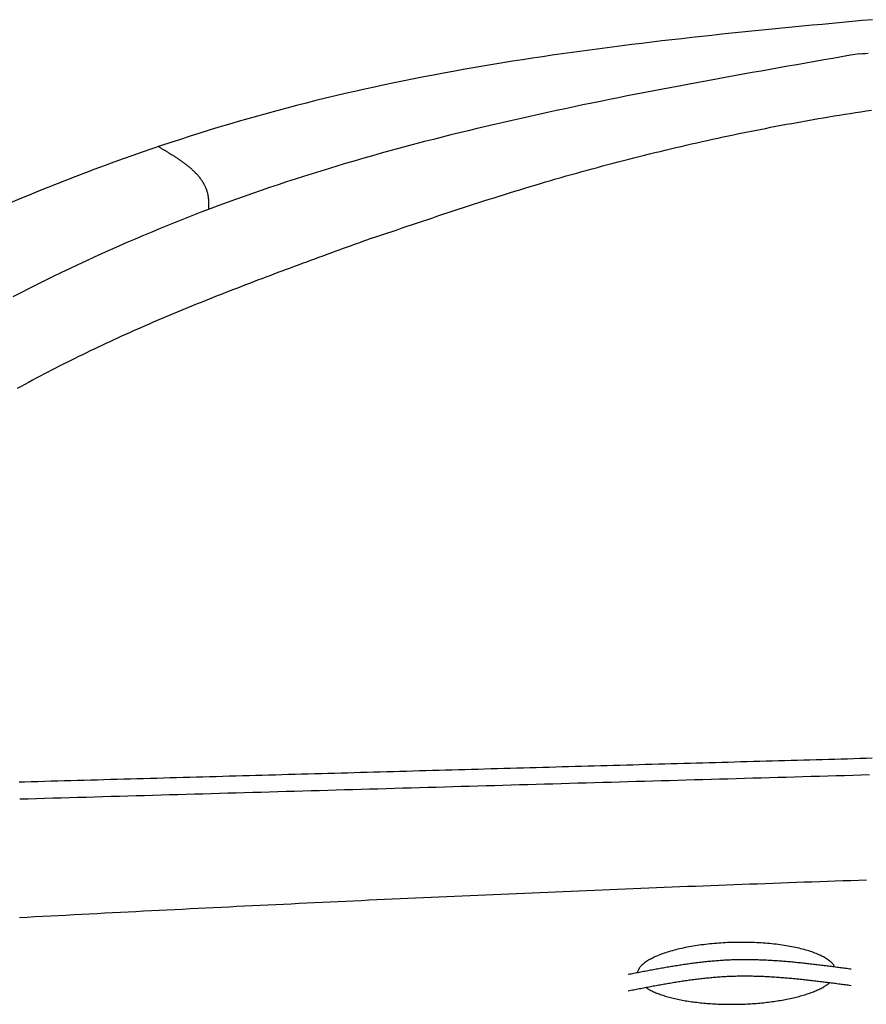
# Model space of a CAD drawing. Extents: x 562 to 7231, y 5917 to 11926.
# Tile 37 of 66: x 3029 to 3675, y 8897 to 9648. Entities that reach past the tile are written whole.
import ezdxf

# ---------------------------------------------------------------- set-up
doc = ezdxf.new("R2010")
doc.units = 0
doc.layers.add('CAR', color=10, linetype='CONTINUOUS')

msp = doc.modelspace()

# ---------------------------------------------------------------- linework, layer by layer
at = {"layer": 'CAR'}
for points in [[(3680.04, 9648.06, 0), (3672.38, 9647.36, 0), (3664.72, 9646.65, 0), (3657.05, 9645.93, 0), (3649.39, 9645.22, 0), (3641.73, 9644.5, 0), (3634.06, 9643.77, 0), (3626.4, 9643.04, 0), (3618.75, 9642.3, 0), (3611.09, 9641.55, 0), (3603.43, 9640.8, 0), (3595.78, 9640.04, 0), (3588.13, 9639.26, 0), (3580.48, 9638.48, 0), (3572.83, 9637.69, 0), (3565.18, 9636.89, 0), (3557.54, 9636.07, 0), (3549.9, 9635.25, 0), (3542.26, 9634.41, 0), (3534.62, 9633.55, 0), (3526.99, 9632.68, 0), (3519.36, 9631.8, 0), (3511.73, 9630.9, 0), (3504.1, 9629.98, 0), (3496.48, 9629.05, 0), (3488.86, 9628.1, 0), (3481.25, 9627.13, 0), (3473.64, 9626.14, 0), (3466.03, 9625.14, 0), (3458.43, 9624.11, 0), (3450.83, 9623.06, 0), (3443.24, 9621.99, 0), (3435.65, 9620.9, 0), (3428.06, 9619.78, 0), (3420.48, 9618.64, 0), (3412.9, 9617.48, 0), (3405.33, 9616.29, 0), (3397.76, 9615.08, 0), (3390.2, 9613.84, 0), (3382.64, 9612.57, 0), (3375.09, 9611.27, 0), (3367.55, 9609.95, 0), (3360.01, 9608.6, 0), (3352.47, 9607.22, 0), (3344.94, 9605.81, 0), (3337.42, 9604.37, 0), (3329.9, 9602.89, 0), (3322.39, 9601.39, 0), (3314.89, 9599.85, 0), (3307.39, 9598.28, 0), (3299.9, 9596.67, 0), (3292.41, 9595.03, 0), (3284.94, 9593.36, 0), (3277.46, 9591.64, 0), (3270, 9589.89, 0), (3262.54, 9588.11, 0), (3255.1, 9586.28, 0), (3247.65, 9584.42, 0), (3240.22, 9582.52, 0), (3232.79, 9580.58, 0), (3225.38, 9578.6, 0), (3217.97, 9576.59, 0), (3210.56, 9574.53, 0), (3203.17, 9572.44, 0), (3195.79, 9570.31, 0), (3188.41, 9568.15, 0), (3181.05, 9565.94, 0), (3173.69, 9563.7, 0), (3166.34, 9561.42, 0), (3159.01, 9559.11, 0), (3151.68, 9556.76, 0), (3144.37, 9554.37, 0), (3137.06, 9551.94, 0), (3129.76, 9549.48, 0), (3122.48, 9546.98, 0), (3115.21, 9544.45, 0), (3107.95, 9541.88, 0), (3100.7, 9539.27, 0), (3093.46, 9536.63, 0), (3086.23, 9533.96, 0), (3079.02, 9531.25, 0), (3071.81, 9528.5, 0), (3064.62, 9525.72, 0), (3057.45, 9522.9, 0), (3050.28, 9520.05, 0), (3043.13, 9517.17, 0), (3035.99, 9514.25, 0), (3028.87, 9511.29, 0), (3021.76, 9508.31, 0)], [(3670.27, 9622.07, 0), (3663.43, 9620.88, 0), (3656.59, 9619.69, 0), (3649.75, 9618.5, 0), (3642.91, 9617.31, 0), (3636.07, 9616.11, 0), (3629.24, 9614.92, 0), (3622.4, 9613.72, 0), (3615.56, 9612.52, 0), (3608.73, 9611.31, 0), (3601.9, 9610.1, 0), (3595.07, 9608.89, 0), (3588.24, 9607.67, 0), (3581.41, 9606.44, 0), (3574.58, 9605.21, 0), (3567.76, 9603.98, 0), (3560.94, 9602.73, 0), (3554.12, 9601.48, 0), (3547.3, 9600.22, 0), (3540.49, 9598.96, 0), (3533.68, 9597.68, 0), (3526.87, 9596.4, 0), (3520.07, 9595.11, 0), (3513.26, 9593.8, 0), (3506.47, 9592.49, 0), (3499.67, 9591.17, 0), (3492.88, 9589.83, 0), (3486.1, 9588.48, 0), (3479.32, 9587.12, 0), (3472.54, 9585.75, 0), (3465.76, 9584.37, 0), (3459, 9582.97, 0), (3452.23, 9581.56, 0), (3445.47, 9580.13, 0), (3438.72, 9578.69, 0), (3431.97, 9577.24, 0), (3425.23, 9575.76, 0), (3418.49, 9574.28, 0), (3411.76, 9572.77, 0), (3405.03, 9571.25, 0), (3398.31, 9569.71, 0), (3391.59, 9568.15, 0), (3384.89, 9566.58, 0), (3378.18, 9564.98, 0), (3371.49, 9563.37, 0), (3364.8, 9561.74, 0), (3358.12, 9560.08, 0), (3351.45, 9558.41, 0), (3344.78, 9556.71, 0), (3338.12, 9555, 0), (3331.47, 9553.26, 0), (3324.82, 9551.5, 0), (3318.18, 9549.71, 0), (3311.55, 9547.91, 0), (3304.93, 9546.08, 0), (3298.32, 9544.22, 0), (3291.72, 9542.34, 0), (3285.12, 9540.44, 0), (3278.53, 9538.51, 0), (3271.95, 9536.55, 0), (3265.38, 9534.57, 0), (3258.82, 9532.56, 0), (3252.27, 9530.52, 0), (3245.73, 9528.45, 0), (3239.2, 9526.36, 0), (3232.68, 9524.24, 0), (3226.17, 9522.09, 0), (3219.66, 9519.91, 0), (3213.17, 9517.7, 0), (3206.69, 9515.46, 0), (3200.22, 9513.18, 0), (3193.76, 9510.88, 0), (3187.31, 9508.54, 0), (3180.87, 9506.18, 0), (3174.45, 9503.78, 0), (3168.03, 9501.34, 0), (3161.63, 9498.88, 0), (3155.23, 9496.38, 0), (3148.85, 9493.84, 0), (3142.48, 9491.28, 0), (3136.12, 9488.68, 0), (3129.78, 9486.04, 0), (3123.44, 9483.38, 0), (3117.12, 9480.68, 0), (3110.81, 9477.95, 0), (3104.51, 9475.2, 0), (3098.22, 9472.41, 0), (3091.94, 9469.58, 0), (3085.68, 9466.73, 0), (3079.43, 9463.85, 0), (3073.19, 9460.94, 0), (3066.96, 9458, 0), (3060.74, 9455.02, 0), (3054.54, 9452.02, 0), (3048.35, 9449, 0), (3042.17, 9445.94, 0), (3036, 9442.85, 0), (3029.84, 9439.74, 0), (3023.7, 9436.59, 0)], [(3670.27, 9622.07, 0), (3672.46, 9622.21, 0), (3674.66, 9622.36, 0), (3676.86, 9622.5, 0)], [(3297.65, 9481.23, 0), (3301.54, 9482.55, 0), (3305.43, 9483.87, 0), (3309.32, 9485.19, 0), (3313.21, 9486.5, 0), (3317.1, 9487.82, 0), (3320.99, 9489.14, 0), (3324.88, 9490.45, 0), (3328.78, 9491.76, 0), (3332.67, 9493.07, 0), (3336.56, 9494.38, 0), (3340.46, 9495.68, 0), (3344.35, 9496.98, 0), (3348.25, 9498.28, 0), (3352.15, 9499.57, 0), (3356.05, 9500.86, 0), (3359.95, 9502.15, 0), (3363.85, 9503.43, 0), (3367.76, 9504.7, 0), (3371.66, 9505.97, 0), (3375.57, 9507.24, 0), (3379.48, 9508.5, 0), (3383.39, 9509.75, 0), (3387.31, 9511, 0), (3391.22, 9512.24, 0), (3395.14, 9513.48, 0), (3399.06, 9514.7, 0), (3402.99, 9515.92, 0), (3406.91, 9517.14, 0), (3410.84, 9518.34, 0), (3414.77, 9519.54, 0), (3418.71, 9520.73, 0), (3422.64, 9521.9, 0), (3426.58, 9523.08, 0), (3430.53, 9524.24, 0), (3434.47, 9525.39, 0), (3438.42, 9526.54, 0), (3442.37, 9527.67, 0), (3446.33, 9528.8, 0), (3450.28, 9529.92, 0), (3454.24, 9531.03, 0), (3458.2, 9532.13, 0), (3462.17, 9533.22, 0), (3466.14, 9534.31, 0), (3470.11, 9535.38, 0), (3474.08, 9536.45, 0), (3478.05, 9537.51, 0), (3482.03, 9538.56, 0), (3486.01, 9539.6, 0), (3489.99, 9540.63, 0), (3493.98, 9541.65, 0), (3497.96, 9542.66, 0), (3501.95, 9543.67, 0), (3505.94, 9544.67, 0), (3509.94, 9545.65, 0), (3513.93, 9546.63, 0), (3517.93, 9547.6, 0), (3521.93, 9548.56, 0), (3525.94, 9549.52, 0), (3529.94, 9550.46, 0), (3533.95, 9551.4, 0), (3537.96, 9552.32, 0), (3541.97, 9553.24, 0), (3545.98, 9554.15, 0), (3550, 9555.05, 0), (3554.01, 9555.94, 0), (3558.03, 9556.82, 0), (3562.06, 9557.69, 0), (3566.08, 9558.56, 0), (3570.1, 9559.41, 0), (3574.13, 9560.26, 0), (3578.16, 9561.09, 0), (3582.19, 9561.92, 0), (3586.22, 9562.74, 0), (3590.26, 9563.55, 0), (3594.29, 9564.35, 0), (3598.33, 9565.14, 0), (3602.37, 9565.93, 0), (3606.41, 9566.7, 0), (3610.45, 9567.47, 0), (3614.5, 9568.22, 0), (3618.54, 9568.97, 0), (3622.59, 9569.71, 0), (3626.64, 9570.44, 0), (3630.69, 9571.16, 0), (3634.74, 9571.87, 0), (3638.8, 9572.57, 0), (3642.85, 9573.26, 0), (3646.91, 9573.95, 0), (3650.96, 9574.62, 0), (3655.02, 9575.29, 0), (3659.08, 9575.94, 0), (3663.14, 9576.59, 0), (3667.21, 9577.23, 0), (3671.27, 9577.86, 0), (3675.34, 9578.48, 0), (3679.4, 9579.09, 0)], [(3173.4, 9503.38, 0), (3173.41, 9503.79, 0), (3173.41, 9504.2, 0), (3173.41, 9504.61, 0), (3173.41, 9505.02, 0), (3173.41, 9505.42, 0), (3173.41, 9505.83, 0), (3173.41, 9506.24, 0), (3173.41, 9506.64, 0), (3173.4, 9507.05, 0), (3173.4, 9507.45, 0), (3173.39, 9507.85, 0), (3173.38, 9508.26, 0), (3173.36, 9508.66, 0), (3173.35, 9509.06, 0), (3173.33, 9509.46, 0), (3173.31, 9509.85, 0), (3173.28, 9510.25, 0), (3173.25, 9510.64, 0), (3173.22, 9511.03, 0), (3173.18, 9511.43, 0), (3173.14, 9511.81, 0), (3173.09, 9512.2, 0), (3173.04, 9512.59, 0), (3172.98, 9512.97, 0), (3172.92, 9513.35, 0), (3172.86, 9513.73, 0), (3172.79, 9514.1, 0), (3172.71, 9514.48, 0), (3172.63, 9514.85, 0), (3172.54, 9515.22, 0), (3172.45, 9515.58, 0), (3172.36, 9515.95, 0), (3172.26, 9516.31, 0), (3172.15, 9516.68, 0), (3172.05, 9517.03, 0), (3171.93, 9517.39, 0), (3171.81, 9517.75, 0), (3171.69, 9518.1, 0), (3171.57, 9518.45, 0), (3171.43, 9518.8, 0), (3171.3, 9519.15, 0), (3171.16, 9519.49, 0), (3171.01, 9519.84, 0), (3170.86, 9520.18, 0), (3170.71, 9520.52, 0), (3170.55, 9520.86, 0), (3170.39, 9521.19, 0), (3170.23, 9521.53, 0), (3170.06, 9521.86, 0), (3169.88, 9522.19, 0), (3169.71, 9522.52, 0), (3169.52, 9522.85, 0), (3169.34, 9523.17, 0), (3169.15, 9523.5, 0), (3168.95, 9523.82, 0), (3168.76, 9524.14, 0), (3168.56, 9524.46, 0), (3168.35, 9524.78, 0), (3168.14, 9525.09, 0), (3167.93, 9525.41, 0), (3167.71, 9525.72, 0), (3167.49, 9526.03, 0), (3167.27, 9526.34, 0), (3167.04, 9526.65, 0), (3166.81, 9526.95, 0), (3166.58, 9527.26, 0), (3166.34, 9527.56, 0), (3166.1, 9527.86, 0), (3165.86, 9528.16, 0), (3165.61, 9528.46, 0), (3165.36, 9528.76, 0), (3165.1, 9529.05, 0), (3164.85, 9529.35, 0), (3164.59, 9529.64, 0), (3164.32, 9529.93, 0), (3164.06, 9530.22, 0), (3163.79, 9530.51, 0), (3163.51, 9530.8, 0), (3163.24, 9531.08, 0), (3162.96, 9531.37, 0), (3162.68, 9531.65, 0), (3162.39, 9531.94, 0), (3162.11, 9532.22, 0), (3161.82, 9532.5, 0), (3161.52, 9532.78, 0), (3161.23, 9533.05, 0), (3160.93, 9533.33, 0), (3160.63, 9533.6, 0), (3160.32, 9533.88, 0), (3160.02, 9534.15, 0), (3159.71, 9534.42, 0), (3159.4, 9534.69, 0), (3159.08, 9534.96, 0), (3158.77, 9535.23, 0), (3158.45, 9535.5, 0), (3158.13, 9535.77, 0), (3157.81, 9536.03, 0), (3157.48, 9536.3, 0), (3157.15, 9536.56, 0), (3156.82, 9536.82, 0), (3156.49, 9537.08, 0), (3156.15, 9537.34, 0), (3155.82, 9537.6, 0), (3155.48, 9537.86, 0), (3155.14, 9538.12, 0), (3154.8, 9538.38, 0), (3154.45, 9538.63, 0), (3154.11, 9538.89, 0), (3153.76, 9539.14, 0), (3153.41, 9539.4, 0), (3153.05, 9539.65, 0), (3152.7, 9539.9, 0), (3152.34, 9540.15, 0), (3151.99, 9540.4, 0), (3151.63, 9540.65, 0), (3151.27, 9540.9, 0), (3150.91, 9541.15, 0), (3150.54, 9541.4, 0), (3150.18, 9541.64, 0), (3149.81, 9541.89, 0), (3149.44, 9542.14, 0), (3149.07, 9542.38, 0), (3148.7, 9542.63, 0), (3148.33, 9542.87, 0), (3147.96, 9543.11, 0), (3147.58, 9543.36, 0), (3147.2, 9543.6, 0), (3146.83, 9543.84, 0), (3146.45, 9544.08, 0), (3146.07, 9544.32, 0), (3145.69, 9544.56, 0), (3145.31, 9544.8, 0), (3144.92, 9545.04, 0), (3144.54, 9545.28, 0), (3144.16, 9545.52, 0), (3143.77, 9545.76, 0), (3143.38, 9545.99, 0), (3143, 9546.23, 0), (3142.61, 9546.47, 0), (3142.22, 9546.71, 0), (3141.83, 9546.94, 0), (3141.44, 9547.18, 0), (3141.05, 9547.41, 0), (3140.66, 9547.65, 0), (3140.27, 9547.89, 0), (3139.88, 9548.12, 0), (3139.48, 9548.36, 0), (3139.09, 9548.59, 0), (3138.7, 9548.83, 0), (3138.3, 9549.06, 0), (3137.91, 9549.29, 0), (3137.51, 9549.53, 0), (3137.12, 9549.76, 0), (3136.72, 9550, 0), (3136.33, 9550.23, 0), (3135.93, 9550.46, 0), (3135.54, 9550.7, 0), (3135.14, 9550.93, 0), (3134.75, 9551.17, 0)], [(3297.65, 9481.23, 0), (3294.53, 9480.1, 0), (3291.42, 9478.97, 0), (3288.3, 9477.85, 0), (3285.18, 9476.72, 0), (3282.07, 9475.59, 0), (3278.95, 9474.46, 0), (3275.84, 9473.33, 0), (3272.72, 9472.2, 0), (3269.61, 9471.07, 0), (3266.49, 9469.93, 0), (3263.38, 9468.8, 0), (3260.27, 9467.66, 0), (3257.16, 9466.52, 0), (3254.04, 9465.39, 0), (3250.93, 9464.25, 0), (3247.82, 9463.1, 0), (3244.72, 9461.96, 0), (3241.61, 9460.81, 0), (3238.5, 9459.66, 0), (3235.4, 9458.51, 0), (3232.29, 9457.36, 0), (3229.19, 9456.2, 0), (3226.09, 9455.04, 0), (3222.99, 9453.88, 0), (3219.89, 9452.72, 0), (3216.79, 9451.55, 0), (3213.69, 9450.38, 0), (3210.6, 9449.21, 0), (3207.5, 9448.03, 0), (3204.41, 9446.85, 0), (3201.32, 9445.66, 0), (3198.24, 9444.47, 0), (3195.15, 9443.28, 0), (3192.06, 9442.09, 0), (3188.98, 9440.89, 0), (3185.9, 9439.68, 0), (3182.82, 9438.47, 0), (3179.75, 9437.26, 0), (3176.67, 9436.04, 0), (3173.6, 9434.82, 0), (3170.53, 9433.59, 0), (3167.46, 9432.36, 0), (3164.4, 9431.12, 0), (3161.34, 9429.87, 0), (3158.28, 9428.63, 0), (3155.22, 9427.37, 0), (3152.17, 9426.11, 0), (3149.11, 9424.85, 0), (3146.07, 9423.57, 0), (3143.02, 9422.3, 0), (3139.98, 9421.01, 0), (3136.93, 9419.72, 0), (3133.9, 9418.43, 0), (3130.86, 9417.12, 0), (3127.83, 9415.81, 0), (3124.8, 9414.5, 0), (3121.78, 9413.18, 0), (3118.76, 9411.85, 0), (3115.74, 9410.51, 0), (3112.72, 9409.17, 0), (3109.71, 9407.81, 0), (3106.7, 9406.45, 0), (3103.7, 9405.09, 0), (3100.7, 9403.71, 0), (3097.7, 9402.33, 0), (3094.71, 9400.94, 0), (3091.72, 9399.54, 0), (3088.73, 9398.14, 0), (3085.75, 9396.72, 0), (3082.77, 9395.3, 0), (3079.79, 9393.87, 0), (3076.82, 9392.43, 0), (3073.86, 9390.98, 0), (3070.9, 9389.52, 0), (3067.94, 9388.05, 0), (3064.99, 9386.58, 0), (3062.04, 9385.09, 0), (3059.09, 9383.6, 0), (3056.15, 9382.09, 0), (3053.22, 9380.58, 0), (3050.29, 9379.06, 0), (3047.36, 9377.52, 0), (3044.44, 9375.98, 0), (3041.52, 9374.43, 0), (3038.61, 9372.87, 0), (3035.7, 9371.3, 0), (3032.8, 9369.72, 0), (3029.9, 9368.13, 0), (3027, 9366.53, 0)], [(3032.67, 9066.55, 0), (3037.71, 9066.69, 0), (3042.76, 9066.83, 0), (3047.81, 9066.97, 0), (3052.86, 9067.11, 0), (3057.9, 9067.25, 0), (3062.95, 9067.4, 0), (3068, 9067.54, 0), (3073.04, 9067.68, 0), (3078.09, 9067.82, 0), (3083.14, 9067.96, 0), (3088.18, 9068.1, 0), (3093.23, 9068.24, 0), (3098.27, 9068.38, 0), (3103.32, 9068.53, 0), (3108.36, 9068.67, 0), (3113.4, 9068.81, 0), (3118.44, 9068.95, 0), (3123.49, 9069.09, 0), (3128.53, 9069.23, 0), (3133.57, 9069.37, 0), (3138.61, 9069.51, 0), (3143.65, 9069.65, 0), (3148.69, 9069.8, 0), (3153.72, 9069.94, 0), (3158.76, 9070.08, 0), (3163.79, 9070.22, 0), (3168.83, 9070.36, 0), (3173.86, 9070.5, 0), (3178.9, 9070.64, 0), (3183.93, 9070.78, 0), (3188.96, 9070.92, 0), (3193.99, 9071.06, 0), (3199.01, 9071.2, 0), (3204.04, 9071.35, 0), (3209.07, 9071.49, 0), (3214.09, 9071.63, 0), (3219.11, 9071.77, 0), (3224.13, 9071.91, 0), (3229.15, 9072.05, 0), (3234.17, 9072.19, 0), (3239.19, 9072.33, 0), (3244.21, 9072.47, 0), (3249.22, 9072.61, 0), (3254.23, 9072.75, 0), (3259.24, 9072.89, 0), (3264.25, 9073.03, 0), (3269.26, 9073.17, 0), (3274.27, 9073.31, 0), (3279.27, 9073.45, 0), (3284.27, 9073.59, 0), (3289.27, 9073.73, 0), (3294.27, 9073.87, 0), (3299.27, 9074.01, 0), (3304.26, 9074.15, 0), (3309.25, 9074.29, 0), (3314.24, 9074.43, 0), (3319.23, 9074.57, 0), (3324.22, 9074.71, 0), (3329.2, 9074.85, 0), (3334.18, 9074.99, 0), (3339.16, 9075.13, 0), (3344.14, 9075.27, 0), (3349.11, 9075.41, 0), (3354.09, 9075.55, 0), (3359.06, 9075.69, 0), (3364.02, 9075.82, 0), (3368.99, 9075.96, 0), (3373.95, 9076.1, 0), (3378.91, 9076.24, 0), (3383.87, 9076.38, 0), (3388.82, 9076.52, 0), (3393.78, 9076.66, 0), (3398.73, 9076.8, 0), (3403.67, 9076.93, 0), (3408.62, 9077.07, 0), (3413.56, 9077.21, 0), (3418.5, 9077.35, 0), (3423.43, 9077.49, 0), (3428.37, 9077.63, 0), (3433.3, 9077.76, 0), (3438.22, 9077.9, 0), (3443.15, 9078.04, 0), (3448.07, 9078.18, 0), (3452.99, 9078.32, 0), (3457.9, 9078.45, 0), (3462.81, 9078.59, 0), (3467.72, 9078.73, 0), (3472.62, 9078.87, 0), (3477.53, 9079, 0), (3482.42, 9079.14, 0), (3487.32, 9079.28, 0), (3492.21, 9079.41, 0), (3497.1, 9079.55, 0), (3501.98, 9079.69, 0), (3506.86, 9079.82, 0), (3511.74, 9079.96, 0), (3516.62, 9080.1, 0), (3521.49, 9080.23, 0), (3526.35, 9080.37, 0), (3531.22, 9080.51, 0), (3536.08, 9080.64, 0), (3540.93, 9080.78, 0), (3545.78, 9080.91, 0), (3550.63, 9081.05, 0), (3555.48, 9081.18, 0), (3560.32, 9081.32, 0), (3565.15, 9081.46, 0), (3569.98, 9081.59, 0), (3574.81, 9081.73, 0), (3579.64, 9081.86, 0), (3584.46, 9082, 0), (3589.27, 9082.13, 0), (3594.08, 9082.27, 0), (3598.89, 9082.4, 0), (3603.7, 9082.53, 0), (3608.49, 9082.67, 0), (3613.29, 9082.8, 0), (3618.08, 9082.94, 0), (3622.87, 9083.07, 0), (3627.65, 9083.21, 0), (3632.42, 9083.34, 0), (3637.2, 9083.47, 0), (3641.96, 9083.61, 0), (3646.73, 9083.74, 0), (3651.49, 9083.87, 0), (3656.24, 9084.01, 0), (3660.99, 9084.14, 0), (3665.73, 9084.27, 0), (3670.47, 9084.4, 0), (3675.21, 9084.54, 0), (3679.94, 9084.67, 0)], [(3677.78, 9071.68, 0), (3671.42, 9071.5, 0), (3665.06, 9071.31, 0), (3658.69, 9071.13, 0), (3652.33, 9070.95, 0), (3645.97, 9070.77, 0), (3639.61, 9070.59, 0), (3633.25, 9070.41, 0), (3626.88, 9070.23, 0), (3620.52, 9070.04, 0), (3614.16, 9069.86, 0), (3607.8, 9069.68, 0), (3601.44, 9069.5, 0), (3595.07, 9069.32, 0), (3588.71, 9069.14, 0), (3582.35, 9068.96, 0), (3575.99, 9068.77, 0), (3569.63, 9068.59, 0), (3563.27, 9068.41, 0), (3556.9, 9068.23, 0), (3550.54, 9068.05, 0), (3544.18, 9067.87, 0), (3537.82, 9067.69, 0), (3531.46, 9067.51, 0), (3525.09, 9067.32, 0), (3518.73, 9067.14, 0), (3512.37, 9066.96, 0), (3506.01, 9066.78, 0), (3499.65, 9066.6, 0), (3493.28, 9066.42, 0), (3486.92, 9066.24, 0), (3480.56, 9066.05, 0), (3474.2, 9065.87, 0), (3467.84, 9065.69, 0), (3461.48, 9065.51, 0), (3455.11, 9065.33, 0), (3448.75, 9065.15, 0), (3442.39, 9064.97, 0), (3436.03, 9064.79, 0), (3429.67, 9064.6, 0), (3423.3, 9064.42, 0), (3416.94, 9064.24, 0), (3410.58, 9064.06, 0), (3404.22, 9063.88, 0), (3397.86, 9063.7, 0), (3391.49, 9063.52, 0), (3385.13, 9063.33, 0), (3378.77, 9063.15, 0), (3372.41, 9062.97, 0), (3366.05, 9062.79, 0), (3359.68, 9062.61, 0), (3353.32, 9062.43, 0), (3346.96, 9062.25, 0), (3340.6, 9062.07, 0), (3334.24, 9061.88, 0), (3327.88, 9061.7, 0), (3321.51, 9061.52, 0), (3315.15, 9061.34, 0), (3308.79, 9061.16, 0), (3302.43, 9060.98, 0), (3296.07, 9060.8, 0), (3289.7, 9060.61, 0), (3283.34, 9060.43, 0), (3276.98, 9060.25, 0), (3270.62, 9060.07, 0), (3264.26, 9059.89, 0), (3257.89, 9059.71, 0), (3251.53, 9059.53, 0), (3245.17, 9059.34, 0), (3238.81, 9059.16, 0), (3232.45, 9058.98, 0), (3226.09, 9058.8, 0), (3219.72, 9058.62, 0), (3213.36, 9058.44, 0), (3207, 9058.26, 0), (3200.64, 9058.08, 0), (3194.28, 9057.89, 0), (3187.91, 9057.71, 0), (3181.55, 9057.53, 0), (3175.19, 9057.35, 0), (3168.83, 9057.17, 0), (3162.47, 9056.99, 0), (3156.1, 9056.81, 0), (3149.74, 9056.62, 0), (3143.38, 9056.44, 0), (3137.02, 9056.26, 0), (3130.66, 9056.08, 0), (3124.3, 9055.9, 0), (3117.93, 9055.72, 0), (3111.57, 9055.54, 0), (3105.21, 9055.36, 0), (3098.85, 9055.17, 0), (3092.49, 9054.99, 0), (3086.12, 9054.81, 0), (3079.76, 9054.63, 0), (3073.4, 9054.45, 0), (3067.04, 9054.27, 0), (3060.68, 9054.09, 0), (3054.31, 9053.9, 0), (3047.95, 9053.72, 0), (3041.59, 9053.54, 0), (3035.23, 9053.36, 0), (3028.87, 9053.18, 0)], [(3028.55, 9066.54, 0), (3029.58, 9066.54, 0), (3030.61, 9066.54, 0), (3031.64, 9066.55, 0), (3032.67, 9066.55, 0)], [(3028.61, 8962.97, 0), (3034.55, 8963.28, 0), (3040.48, 8963.59, 0), (3046.41, 8963.91, 0), (3052.35, 8964.22, 0), (3058.28, 8964.53, 0), (3064.21, 8964.84, 0), (3070.15, 8965.15, 0), (3076.08, 8965.46, 0), (3082.01, 8965.76, 0), (3087.95, 8966.07, 0), (3093.88, 8966.38, 0), (3099.81, 8966.68, 0), (3105.75, 8966.99, 0), (3111.68, 8967.29, 0), (3117.61, 8967.59, 0), (3123.55, 8967.9, 0), (3129.48, 8968.2, 0), (3135.41, 8968.5, 0), (3141.35, 8968.8, 0), (3147.28, 8969.1, 0), (3153.21, 8969.4, 0), (3159.15, 8969.69, 0), (3165.08, 8969.99, 0), (3171.01, 8970.29, 0), (3176.95, 8970.58, 0), (3182.88, 8970.88, 0), (3188.82, 8971.17, 0), (3194.75, 8971.46, 0), (3200.68, 8971.75, 0), (3206.62, 8972.04, 0), (3212.55, 8972.33, 0), (3218.49, 8972.62, 0), (3224.42, 8972.91, 0), (3230.35, 8973.2, 0), (3236.29, 8973.48, 0), (3242.22, 8973.77, 0), (3248.16, 8974.05, 0), (3254.09, 8974.34, 0), (3260.02, 8974.62, 0), (3265.96, 8974.9, 0), (3271.89, 8975.18, 0), (3277.83, 8975.46, 0), (3283.76, 8975.74, 0), (3289.69, 8976.02, 0), (3295.63, 8976.29, 0), (3301.56, 8976.57, 0), (3307.5, 8976.84, 0), (3313.43, 8977.12, 0), (3319.37, 8977.39, 0), (3325.3, 8977.66, 0), (3331.23, 8977.93, 0), (3337.17, 8978.2, 0), (3343.1, 8978.47, 0), (3349.04, 8978.74, 0), (3354.97, 8979, 0), (3360.91, 8979.27, 0), (3366.84, 8979.53, 0), (3372.78, 8979.8, 0), (3378.71, 8980.06, 0), (3384.65, 8980.32, 0), (3390.58, 8980.58, 0), (3396.52, 8980.84, 0), (3402.45, 8981.1, 0), (3408.39, 8981.36, 0), (3414.32, 8981.61, 0), (3420.26, 8981.87, 0), (3426.19, 8982.12, 0), (3432.13, 8982.37, 0), (3438.06, 8982.62, 0), (3444, 8982.87, 0), (3449.93, 8983.12, 0), (3455.87, 8983.37, 0), (3461.8, 8983.62, 0), (3467.74, 8983.86, 0), (3473.67, 8984.11, 0), (3479.61, 8984.35, 0), (3485.54, 8984.59, 0), (3491.48, 8984.84, 0), (3497.41, 8985.08, 0), (3503.35, 8985.31, 0), (3509.28, 8985.55, 0), (3515.22, 8985.79, 0), (3521.15, 8986.02, 0), (3527.09, 8986.26, 0), (3533.03, 8986.49, 0), (3538.96, 8986.72, 0), (3544.9, 8986.95, 0), (3550.83, 8987.18, 0), (3556.77, 8987.41, 0), (3562.7, 8987.63, 0), (3568.64, 8987.86, 0), (3574.58, 8988.08, 0), (3580.51, 8988.31, 0), (3586.45, 8988.53, 0), (3592.38, 8988.75, 0), (3598.32, 8988.97, 0), (3604.26, 8989.18, 0), (3610.19, 8989.4, 0), (3616.13, 8989.61, 0), (3622.06, 8989.83, 0), (3628, 8990.04, 0), (3633.94, 8990.25, 0), (3639.87, 8990.46, 0), (3645.81, 8990.67, 0), (3651.75, 8990.87, 0), (3657.68, 8991.08, 0), (3663.62, 8991.28, 0), (3669.55, 8991.49, 0), (3675.49, 8991.69, 0)], [(3651.2, 8925.4, 0), (3650.9, 8925.92, 0), (3650.55, 8926.44, 0), (3650.18, 8926.95, 0), (3649.76, 8927.47, 0), (3649.3, 8927.97, 0), (3648.81, 8928.48, 0), (3648.28, 8928.98, 0), (3647.72, 8929.48, 0), (3647.11, 8929.97, 0), (3646.48, 8930.45, 0), (3645.8, 8930.93, 0), (3645.09, 8931.41, 0), (3644.34, 8931.88, 0), (3643.56, 8932.34, 0), (3642.75, 8932.8, 0), (3641.9, 8933.25, 0), (3641.02, 8933.7, 0), (3640.1, 8934.14, 0), (3639.15, 8934.57, 0), (3638.17, 8934.99, 0), (3637.16, 8935.41, 0), (3636.11, 8935.82, 0), (3635.04, 8936.22, 0), (3633.93, 8936.61, 0), (3632.8, 8936.99, 0), (3631.63, 8937.37, 0), (3630.44, 8937.74, 0), (3629.22, 8938.09, 0), (3627.97, 8938.44, 0), (3626.7, 8938.78, 0), (3625.4, 8939.11, 0), (3624.08, 8939.43, 0), (3622.73, 8939.74, 0), (3621.36, 8940.04, 0), (3619.96, 8940.33, 0), (3618.54, 8940.61, 0), (3617.1, 8940.88, 0), (3615.64, 8941.14, 0), (3614.16, 8941.39, 0), (3612.66, 8941.63, 0), (3611.14, 8941.86, 0), (3609.6, 8942.07, 0), (3608.05, 8942.28, 0), (3606.48, 8942.47, 0), (3604.89, 8942.65, 0), (3603.29, 8942.82, 0), (3601.68, 8942.98, 0), (3600.05, 8943.13, 0), (3598.41, 8943.26, 0), (3596.76, 8943.39, 0), (3595.1, 8943.5, 0), (3593.42, 8943.6, 0), (3591.74, 8943.69, 0), (3590.06, 8943.76, 0), (3588.36, 8943.83, 0), (3586.66, 8943.88, 0), (3584.95, 8943.92, 0), (3583.24, 8943.95, 0), (3581.53, 8943.97, 0), (3579.81, 8943.97, 0), (3578.09, 8943.96, 0), (3576.37, 8943.94, 0), (3574.65, 8943.91, 0), (3572.93, 8943.86, 0), (3571.22, 8943.81, 0), (3569.5, 8943.74, 0), (3567.79, 8943.66, 0), (3566.08, 8943.56, 0), (3564.38, 8943.46, 0), (3562.68, 8943.34, 0), (3561, 8943.21, 0), (3559.31, 8943.07, 0), (3557.64, 8942.92, 0), (3555.98, 8942.76, 0), (3554.33, 8942.58, 0), (3552.69, 8942.4, 0), (3551.06, 8942.2, 0), (3549.44, 8941.99, 0), (3547.84, 8941.77, 0), (3546.25, 8941.54, 0), (3544.68, 8941.3, 0), (3543.12, 8941.05, 0), (3541.59, 8940.78, 0), (3540.06, 8940.51, 0), (3538.56, 8940.23, 0), (3537.08, 8939.93, 0), (3535.62, 8939.63, 0), (3534.17, 8939.31, 0), (3532.75, 8938.99, 0), (3531.35, 8938.66, 0), (3529.98, 8938.31, 0), (3528.63, 8937.96, 0), (3527.3, 8937.6, 0), (3526, 8937.23, 0), (3524.72, 8936.85, 0), (3523.47, 8936.46, 0), (3522.25, 8936.07, 0), (3521.06, 8935.67, 0), (3519.89, 8935.25, 0), (3518.75, 8934.83, 0), (3517.64, 8934.41, 0), (3516.56, 8933.97, 0), (3515.52, 8933.53, 0), (3514.5, 8933.09, 0), (3513.52, 8932.63, 0), (3512.56, 8932.17, 0), (3511.64, 8931.71, 0), (3510.76, 8931.23, 0), (3509.9, 8930.76, 0), (3509.09, 8930.27, 0), (3508.3, 8929.78, 0), (3507.55, 8929.29, 0), (3506.84, 8928.79, 0), (3506.16, 8928.29, 0), (3505.52, 8927.79, 0), (3504.91, 8927.28, 0), (3504.34, 8926.76, 0), (3503.81, 8926.24, 0), (3503.31, 8925.72, 0), (3502.85, 8925.2, 0), (3502.43, 8924.68, 0), (3502.05, 8924.15, 0), (3501.71, 8923.62, 0), (3501.4, 8923.09, 0), (3501.13, 8922.56, 0), (3500.9, 8922.02, 0), (3500.71, 8921.49, 0), (3500.56, 8920.95, 0)], [(3493.63, 8919.61, 0), (3494.7, 8919.82, 0), (3495.76, 8920.02, 0), (3496.82, 8920.23, 0), (3497.89, 8920.44, 0), (3498.95, 8920.64, 0), (3500.02, 8920.85, 0), (3501.08, 8921.05, 0), (3502.14, 8921.26, 0), (3503.21, 8921.46, 0), (3504.27, 8921.67, 0), (3505.34, 8921.87, 0), (3506.4, 8922.07, 0), (3507.47, 8922.28, 0), (3508.53, 8922.48, 0), (3509.59, 8922.68, 0), (3510.66, 8922.88, 0), (3511.72, 8923.08, 0), (3512.79, 8923.27, 0), (3513.85, 8923.47, 0), (3514.92, 8923.67, 0), (3515.98, 8923.86, 0), (3517.05, 8924.05, 0), (3518.11, 8924.24, 0), (3519.17, 8924.43, 0), (3520.24, 8924.62, 0), (3521.3, 8924.81, 0), (3522.37, 8924.99, 0), (3523.43, 8925.18, 0), (3524.5, 8925.36, 0), (3525.56, 8925.54, 0), (3526.63, 8925.72, 0), (3527.69, 8925.89, 0), (3528.76, 8926.07, 0), (3529.82, 8926.24, 0), (3530.89, 8926.41, 0), (3531.96, 8926.58, 0), (3533.02, 8926.74, 0), (3534.09, 8926.91, 0), (3535.15, 8927.07, 0), (3536.22, 8927.23, 0), (3537.28, 8927.39, 0), (3538.35, 8927.54, 0), (3539.42, 8927.69, 0), (3540.48, 8927.84, 0), (3541.55, 8927.99, 0), (3542.61, 8928.13, 0), (3543.68, 8928.27, 0), (3544.75, 8928.41, 0), (3545.81, 8928.54, 0), (3546.88, 8928.67, 0), (3547.95, 8928.8, 0), (3549.01, 8928.93, 0), (3550.08, 8929.05, 0), (3551.15, 8929.17, 0), (3552.22, 8929.28, 0), (3553.28, 8929.4, 0), (3554.35, 8929.5, 0), (3555.42, 8929.61, 0), (3556.49, 8929.71, 0), (3557.55, 8929.81, 0), (3558.62, 8929.9, 0), (3559.69, 8929.99, 0), (3560.76, 8930.08, 0), (3561.83, 8930.16, 0), (3562.89, 8930.24, 0), (3563.96, 8930.32, 0), (3565.03, 8930.39, 0), (3566.1, 8930.46, 0), (3567.17, 8930.52, 0), (3568.24, 8930.58, 0), (3569.31, 8930.63, 0), (3570.38, 8930.68, 0), (3571.45, 8930.73, 0), (3572.52, 8930.77, 0), (3573.59, 8930.8, 0), (3574.66, 8930.84, 0), (3575.73, 8930.86, 0), (3576.8, 8930.89, 0), (3577.87, 8930.91, 0), (3578.94, 8930.92, 0), (3580.01, 8930.94, 0), (3581.08, 8930.95, 0), (3582.15, 8930.95, 0), (3583.22, 8930.95, 0), (3584.3, 8930.95, 0), (3585.37, 8930.94, 0), (3586.44, 8930.93, 0), (3587.51, 8930.91, 0), (3588.58, 8930.9, 0), (3589.65, 8930.87, 0), (3590.73, 8930.85, 0), (3591.8, 8930.82, 0), (3592.87, 8930.79, 0), (3593.94, 8930.75, 0), (3595.02, 8930.71, 0), (3596.09, 8930.67, 0), (3597.16, 8930.63, 0), (3598.23, 8930.58, 0), (3599.31, 8930.53, 0), (3600.38, 8930.47, 0), (3601.45, 8930.42, 0), (3602.53, 8930.36, 0), (3603.6, 8930.29, 0), (3604.67, 8930.23, 0), (3605.75, 8930.16, 0), (3606.82, 8930.09, 0), (3607.9, 8930.01, 0), (3608.97, 8929.94, 0), (3610.04, 8929.86, 0), (3611.12, 8929.78, 0), (3612.19, 8929.69, 0), (3613.27, 8929.61, 0), (3614.34, 8929.52, 0), (3615.42, 8929.42, 0), (3616.49, 8929.33, 0), (3617.56, 8929.23, 0), (3618.64, 8929.14, 0), (3619.71, 8929.04, 0), (3620.79, 8928.93, 0), (3621.86, 8928.83, 0), (3622.94, 8928.72, 0), (3624.01, 8928.62, 0), (3625.09, 8928.51, 0), (3626.16, 8928.39, 0), (3627.24, 8928.28, 0), (3628.31, 8928.16, 0), (3629.39, 8928.05, 0), (3630.47, 8927.93, 0), (3631.54, 8927.81, 0), (3632.62, 8927.69, 0), (3633.69, 8927.56, 0), (3634.77, 8927.44, 0), (3635.84, 8927.31, 0), (3636.92, 8927.19, 0), (3637.99, 8927.06, 0), (3639.07, 8926.93, 0), (3640.15, 8926.8, 0), (3641.22, 8926.66, 0), (3642.3, 8926.53, 0), (3643.37, 8926.4, 0), (3644.45, 8926.26, 0), (3645.53, 8926.13, 0), (3646.6, 8925.99, 0), (3647.68, 8925.85, 0), (3648.75, 8925.71, 0), (3649.83, 8925.57, 0), (3650.91, 8925.43, 0), (3651.98, 8925.29, 0), (3653.06, 8925.15, 0), (3654.13, 8925.01, 0), (3655.21, 8924.87, 0), (3656.29, 8924.73, 0), (3657.36, 8924.59, 0), (3658.44, 8924.44, 0), (3659.52, 8924.3, 0), (3660.59, 8924.16, 0), (3661.67, 8924.01, 0), (3662.74, 8923.87, 0), (3663.82, 8923.72, 0)], [(3493.57, 8907.02, 0), (3494.63, 8907.23, 0), (3495.69, 8907.44, 0), (3496.76, 8907.65, 0), (3497.82, 8907.85, 0), (3498.89, 8908.06, 0), (3499.95, 8908.26, 0), (3501.01, 8908.47, 0), (3502.08, 8908.67, 0), (3503.14, 8908.88, 0), (3504.21, 8909.08, 0), (3505.27, 8909.29, 0), (3506.33, 8909.49, 0), (3507.4, 8909.69, 0), (3508.46, 8909.89, 0), (3509.53, 8910.09, 0), (3510.59, 8910.29, 0), (3511.66, 8910.49, 0), (3512.72, 8910.69, 0), (3513.79, 8910.88, 0), (3514.85, 8911.08, 0), (3515.91, 8911.27, 0), (3516.98, 8911.47, 0), (3518.04, 8911.66, 0), (3519.11, 8911.85, 0), (3520.17, 8912.04, 0), (3521.24, 8912.22, 0), (3522.3, 8912.41, 0), (3523.37, 8912.59, 0), (3524.43, 8912.77, 0), (3525.5, 8912.95, 0), (3526.56, 8913.13, 0), (3527.63, 8913.31, 0), (3528.69, 8913.48, 0), (3529.76, 8913.66, 0), (3530.82, 8913.83, 0), (3531.89, 8913.99, 0), (3532.95, 8914.16, 0), (3534.02, 8914.32, 0), (3535.09, 8914.48, 0), (3536.15, 8914.64, 0), (3537.22, 8914.8, 0), (3538.28, 8914.95, 0), (3539.35, 8915.1, 0), (3540.41, 8915.25, 0), (3541.48, 8915.4, 0), (3542.55, 8915.54, 0), (3543.61, 8915.68, 0), (3544.68, 8915.82, 0), (3545.75, 8915.96, 0), (3546.81, 8916.09, 0), (3547.88, 8916.22, 0), (3548.95, 8916.34, 0), (3550.01, 8916.46, 0), (3551.08, 8916.58, 0), (3552.15, 8916.7, 0), (3553.22, 8916.81, 0), (3554.28, 8916.92, 0), (3555.35, 8917.02, 0), (3556.42, 8917.13, 0), (3557.49, 8917.22, 0), (3558.55, 8917.32, 0), (3559.62, 8917.41, 0), (3560.69, 8917.5, 0), (3561.76, 8917.58, 0), (3562.83, 8917.66, 0), (3563.9, 8917.73, 0), (3564.97, 8917.8, 0), (3566.03, 8917.87, 0), (3567.1, 8917.93, 0), (3568.17, 8917.99, 0), (3569.24, 8918.05, 0), (3570.31, 8918.1, 0), (3571.38, 8918.14, 0), (3572.45, 8918.18, 0), (3573.52, 8918.22, 0), (3574.59, 8918.25, 0), (3575.66, 8918.28, 0), (3576.73, 8918.3, 0), (3577.8, 8918.32, 0), (3578.87, 8918.34, 0), (3579.94, 8918.35, 0), (3581.02, 8918.36, 0), (3582.09, 8918.36, 0), (3583.16, 8918.36, 0), (3584.23, 8918.36, 0), (3585.3, 8918.35, 0), (3586.37, 8918.34, 0), (3587.44, 8918.33, 0), (3588.52, 8918.31, 0), (3589.59, 8918.29, 0), (3590.66, 8918.26, 0), (3591.73, 8918.23, 0), (3592.8, 8918.2, 0), (3593.88, 8918.17, 0), (3594.95, 8918.13, 0), (3596.02, 8918.09, 0), (3597.1, 8918.04, 0), (3598.17, 8917.99, 0), (3599.24, 8917.94, 0), (3600.31, 8917.89, 0), (3601.39, 8917.83, 0), (3602.46, 8917.77, 0), (3603.53, 8917.71, 0), (3604.61, 8917.64, 0), (3605.68, 8917.57, 0), (3606.76, 8917.5, 0), (3607.83, 8917.43, 0), (3608.9, 8917.35, 0), (3609.98, 8917.27, 0), (3611.05, 8917.19, 0), (3612.13, 8917.11, 0), (3613.2, 8917.02, 0), (3614.27, 8916.93, 0), (3615.35, 8916.84, 0), (3616.42, 8916.75, 0), (3617.5, 8916.65, 0), (3618.57, 8916.55, 0), (3619.65, 8916.45, 0), (3620.72, 8916.35, 0), (3621.8, 8916.24, 0), (3622.87, 8916.14, 0), (3623.95, 8916.03, 0), (3625.02, 8915.92, 0), (3626.1, 8915.81, 0), (3627.17, 8915.69, 0), (3628.25, 8915.58, 0), (3629.32, 8915.46, 0), (3630.4, 8915.34, 0), (3631.47, 8915.22, 0), (3632.55, 8915.1, 0), (3633.63, 8914.98, 0), (3634.7, 8914.85, 0), (3635.78, 8914.73, 0), (3636.85, 8914.6, 0), (3637.93, 8914.47, 0), (3639, 8914.34, 0), (3640.08, 8914.21, 0), (3641.16, 8914.08, 0), (3642.23, 8913.95, 0), (3643.31, 8913.81, 0), (3644.38, 8913.68, 0), (3645.46, 8913.54, 0), (3646.54, 8913.4, 0), (3647.61, 8913.27, 0), (3648.69, 8913.13, 0), (3649.76, 8912.99, 0), (3650.84, 8912.85, 0), (3651.92, 8912.71, 0), (3652.99, 8912.57, 0), (3654.07, 8912.43, 0), (3655.14, 8912.28, 0), (3656.22, 8912.14, 0), (3657.3, 8912, 0), (3658.37, 8911.86, 0), (3659.45, 8911.71, 0), (3660.53, 8911.57, 0), (3661.6, 8911.43, 0), (3662.68, 8911.28, 0), (3663.75, 8911.14, 0)], [(3506.94, 8909.6, 0), (3507.52, 8909.22, 0), (3508.13, 8908.83, 0), (3508.76, 8908.45, 0), (3509.42, 8908.08, 0), (3510.09, 8907.7, 0), (3510.8, 8907.34, 0), (3511.52, 8906.97, 0), (3512.26, 8906.61, 0), (3513.03, 8906.26, 0), (3513.82, 8905.91, 0), (3514.63, 8905.57, 0), (3515.46, 8905.23, 0), (3516.31, 8904.89, 0), (3517.18, 8904.57, 0), (3518.08, 8904.24, 0), (3518.99, 8903.92, 0), (3519.92, 8903.61, 0), (3520.87, 8903.31, 0), (3521.84, 8903.01, 0), (3522.83, 8902.71, 0), (3523.84, 8902.42, 0), (3524.86, 8902.14, 0), (3525.91, 8901.86, 0), (3526.97, 8901.59, 0), (3528.04, 8901.33, 0), (3529.14, 8901.07, 0), (3530.25, 8900.82, 0), (3531.37, 8900.58, 0), (3532.51, 8900.34, 0), (3533.67, 8900.11, 0), (3534.84, 8899.89, 0), (3536.02, 8899.67, 0), (3537.22, 8899.46, 0), (3538.43, 8899.26, 0), (3539.66, 8899.07, 0), (3540.89, 8898.88, 0), (3542.14, 8898.7, 0), (3543.4, 8898.52, 0), (3544.68, 8898.36, 0), (3545.96, 8898.2, 0), (3547.25, 8898.05, 0), (3548.56, 8897.91, 0), (3549.87, 8897.77, 0), (3551.19, 8897.65, 0), (3552.52, 8897.53, 0), (3553.86, 8897.41, 0), (3555.21, 8897.31, 0), (3556.56, 8897.22, 0), (3557.92, 8897.13, 0), (3559.29, 8897.05, 0), (3560.66, 8896.97, 0), (3562.04, 8896.91, 0), (3563.42, 8896.85, 0), (3564.81, 8896.81, 0), (3566.2, 8896.77, 0), (3567.59, 8896.73, 0), (3568.99, 8896.71, 0), (3570.39, 8896.69, 0), (3571.79, 8896.69, 0), (3573.19, 8896.69, 0), (3574.6, 8896.7, 0), (3576, 8896.71, 0), (3577.41, 8896.74, 0), (3578.81, 8896.77, 0), (3580.22, 8896.81, 0), (3581.62, 8896.86, 0), (3583.02, 8896.92, 0), (3584.42, 8896.98, 0), (3585.81, 8897.05, 0), (3587.2, 8897.13, 0), (3588.59, 8897.22, 0), (3589.98, 8897.32, 0), (3591.36, 8897.42, 0), (3592.73, 8897.54, 0), (3594.1, 8897.66, 0), (3595.46, 8897.78, 0), (3596.82, 8897.92, 0), (3598.17, 8898.06, 0), (3599.51, 8898.21, 0), (3600.84, 8898.37, 0), (3602.17, 8898.54, 0), (3603.49, 8898.71, 0), (3604.79, 8898.89, 0), (3606.09, 8899.08, 0), (3607.38, 8899.28, 0), (3608.65, 8899.48, 0), (3609.92, 8899.69, 0), (3611.17, 8899.9, 0), (3612.41, 8900.13, 0), (3613.64, 8900.36, 0), (3614.86, 8900.6, 0), (3616.06, 8900.84, 0), (3617.25, 8901.09, 0), (3618.43, 8901.35, 0), (3619.59, 8901.61, 0), (3620.74, 8901.88, 0), (3621.87, 8902.16, 0), (3622.99, 8902.44, 0), (3624.09, 8902.73, 0), (3625.17, 8903.03, 0), (3626.24, 8903.33, 0), (3627.29, 8903.64, 0), (3628.32, 8903.95, 0), (3629.33, 8904.27, 0), (3630.33, 8904.59, 0), (3631.31, 8904.92, 0), (3632.27, 8905.25, 0), (3633.21, 8905.59, 0), (3634.13, 8905.94, 0), (3635.03, 8906.29, 0), (3635.91, 8906.64, 0), (3636.77, 8907, 0), (3637.61, 8907.36, 0), (3638.43, 8907.73, 0), (3639.22, 8908.1, 0), (3640, 8908.48, 0), (3640.75, 8908.86, 0), (3641.48, 8909.25, 0), (3642.19, 8909.63, 0), (3642.88, 8910.03, 0), (3643.55, 8910.42, 0), (3644.19, 8910.82, 0), (3644.8, 8911.22, 0), (3645.4, 8911.63, 0), (3645.97, 8912.04, 0), (3646.52, 8912.45, 0), (3647.04, 8912.86, 0), (3647.54, 8913.28, 0)]]:
    msp.add_polyline3d(points, dxfattribs=at)

doc.saveas('drawing.dxf')
